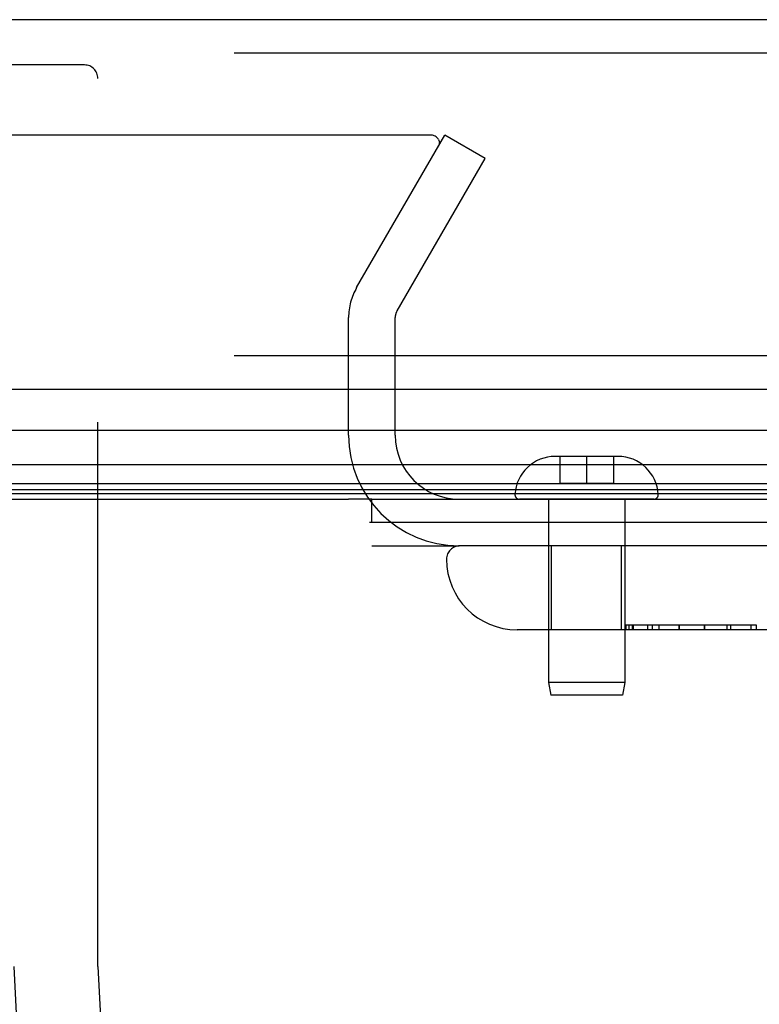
# Model space of a CAD drawing. Header units: inches. Extents: x 0 to 221, y 0 to 143.
# Tile 34 of 256: x 94.71 to 96.36, y 23.28 to 25.48. Entities that reach past the tile are written whole.
import ezdxf

# ---------------------------------------------------------------- set-up
doc = ezdxf.new("R2010")
doc.units = ezdxf.units.IN
doc.header["$LTSCALE"] = 12.142857
doc.header["$MEASUREMENT"] = 0
doc.linetypes.add('HIDDEN', pattern=[0.2, 0.1, -0.1])
doc.layers.get('0').update_dxf_attribs({"linetype": 'CONTINUOUS'})
doc.layers.add('DEFAULT_2', color=8, linetype='HIDDEN')
doc.layers.add('RIGHTHAND_DOOR_ASSEMBLY', color=7, linetype='CONTINUOUS')

msp = doc.modelspace()

# ---------------------------------------------------------------- linework, layer by layer
at = {"color": 7, "linetype": 'Continuous'}
for p, q in [((38.9472, 24.4081), (95.4472, 24.4081)), ((95.4992, 24.3561), (95.4992, 24.4081)), ((97.0822, 24.3561), (95.4935, 24.3561))]:
    msp.add_line(p, q, dxfattribs=at)
at = {"color": 3, "linetype": 'Continuous'}
msp.add_line((95.4992, 24.4081), (96.9712, 24.4081), dxfattribs=at)
at = {"layer": 'DEFAULT_2', "color": 8, "linetype": 'HIDDEN'}
for p, q in [((95.6297, 25.2206), (68.6662, 25.2206)), ((95.4652, 24.8802), (95.6617, 25.2206)), ((95.7518, 25.1686), (95.6617, 25.2206)), ((95.5552, 24.8282), (95.7518, 25.1686)), ((95.4472, 24.5506), (95.4472, 24.8132)), ((95.5512, 24.5506), (95.5512, 24.8132)), ((95.4992, 24.3041), (95.6937, 24.3041))]:
    msp.add_line(p, q, dxfattribs=at)
for points in [[(95.6478, 25.2106), (95.6467, 25.2124), (95.6454, 25.214), (95.6439, 25.2154), (95.6422, 25.2167), (95.6404, 25.2179), (95.6384, 25.2188), (95.6363, 25.2196), (95.6341, 25.2201), (95.6319, 25.2205), (95.6297, 25.2206)], [(95.6497, 25.2033), (95.6497, 25.2031), (95.6495, 25.2011), (95.6491, 25.1992), (95.6484, 25.1973), (95.6475, 25.1955)], [(95.6478, 25.2106), (95.6486, 25.2088), (95.6492, 25.2069), (95.6496, 25.205), (95.6497, 25.2033)]]:
    msp.add_lwpolyline(points, dxfattribs=at)
for centre, radius, start, end in [((95.5812, 24.8132), 0.134, 150, 180), ((95.5812, 24.8132), 0.03, 150, 180), ((95.6937, 24.5506), 0.2465, 180, 270), ((95.6937, 24.5506), 0.1425, 180, 270)]:
    msp.add_arc(centre, radius, start, end, dxfattribs=at)
at = {"layer": 'RIGHTHAND_DOOR_ASSEMBLY', "color": 3, "linetype": 'Continuous'}
for p, q in [((96.4065, 25.4781), (67.864, 25.4781)), ((96.4065, 24.6531), (67.864, 24.6531))]:
    msp.add_line(p, q, dxfattribs=at)
at = {"layer": 'RIGHTHAND_DOOR_ASSEMBLY', "color": 8, "linetype": 'HIDDEN'}
for p, q in [((96.4065, 25.4031), (67.864, 25.4031)), ((94.858, 25.3771), (93.701, 25.3771)), ((94.888, 23.3656), (94.888, 25.3471)), ((96.4065, 24.7281), (67.864, 24.7281)), ((95.9782, 24.5036), (95.9082, 24.5036)), ((95.9182, 24.5036), (95.9182, 24.4436)), ((95.98, 24.5036), (95.9782, 24.5036)), ((95.9782, 24.5036), (95.9782, 24.4436)), ((96.0482, 24.5036), (95.98, 24.5036)), ((96.0382, 24.5036), (96.0382, 24.4436)), ((95.9182, 24.4436), (96.0382, 24.4436)), ((96.1281, 24.4081), (95.8283, 24.4081)), ((95.8932, 24.4081), (95.8932, 23.9989)), ((96.0632, 24.4081), (96.0632, 23.9989)), ((96.822, 24.3041), (95.6957, 24.3041)), ((95.9002, 24.1166), (95.9002, 24.3041)), ((96.0562, 24.1166), (96.0562, 24.3041)), ((96.3575, 24.1266), (96.0655, 24.1266)), ((96.0655, 24.1266), (96.0655, 24.1166)), ((96.0657, 24.1166), (96.0657, 24.1266)), ((96.0729, 24.1166), (96.0729, 24.1266)), ((96.0802, 24.1166), (96.0802, 24.1266)), ((96.0826, 24.1166), (96.0826, 24.1266)), ((96.1146, 24.1166), (96.1146, 24.1266)), ((96.1241, 24.1266), (96.1241, 24.1166)), ((96.14, 24.1166), (96.14, 24.1266)), ((96.1845, 24.1166), (96.1845, 24.1266)), ((96.1846, 24.1266), (96.1846, 24.1166)), ((96.2408, 24.1166), (96.2408, 24.1266)), ((96.2409, 24.1266), (96.2409, 24.1166)), ((96.2409, 24.1266), (96.2409, 24.1166)), ((96.2919, 24.1166), (96.2919, 24.1266)), ((96.2991, 24.1266), (96.2991, 24.1166)), ((96.3455, 24.1166), (96.3455, 24.1266)), ((96.3575, 24.1166), (96.3575, 24.1266)), ((96.4782, 24.1166), (95.8232, 24.1166)), ((96.0632, 23.9989), (95.8932, 23.9989)), ((95.8932, 23.9989), (95.8982, 23.9706)), ((96.0632, 23.9989), (96.0582, 23.9706)), ((96.0582, 23.9706), (95.8982, 23.9706))]:
    msp.add_line(p, q, dxfattribs=at)
at = {"layer": 'RIGHTHAND_DOOR_ASSEMBLY', "color": 7, "linetype": 'Continuous'}
for p, q in [((96.4285, 24.561), (82.1372, 24.561)), ((82.1372, 24.4858), (96.4568, 24.4858)), ((96.4479, 24.4424), (82.1372, 24.4424)), ((96.4411, 24.4287), (82.1372, 24.4287)), ((96.4388, 24.42), (82.1372, 24.42)), ((95.4992, 24.408), (95.4472, 24.408))]:
    msp.add_line(p, q, dxfattribs=at)
at = {"layer": 'RIGHTHAND_DOOR_ASSEMBLY', "color": 8, "linetype": 'HIDDEN'}
for centre, radius, start, end in [((94.858, 25.3471), 0.03, 0, 90), ((95.9082, 24.4136), 0.09, 90, 176.7754), ((96.0482, 24.4136), 0.09, 3.2246, 90), ((95.8283, 24.4181), 0.01, 176.7754, 270), ((96.1281, 24.4181), 0.01, 270, 3.2246), ((95.6957, 24.2741), 0.03, 90, 180), ((95.8232, 24.2741), 0.1575, 180, 270), ((96.137, 23.3656), 1.4365, 180, 270), ((96.137, 23.3656), 1.249, 180, 270)]:
    msp.add_arc(centre, radius, start, end, dxfattribs=at)

doc.saveas('drawing.dxf')
